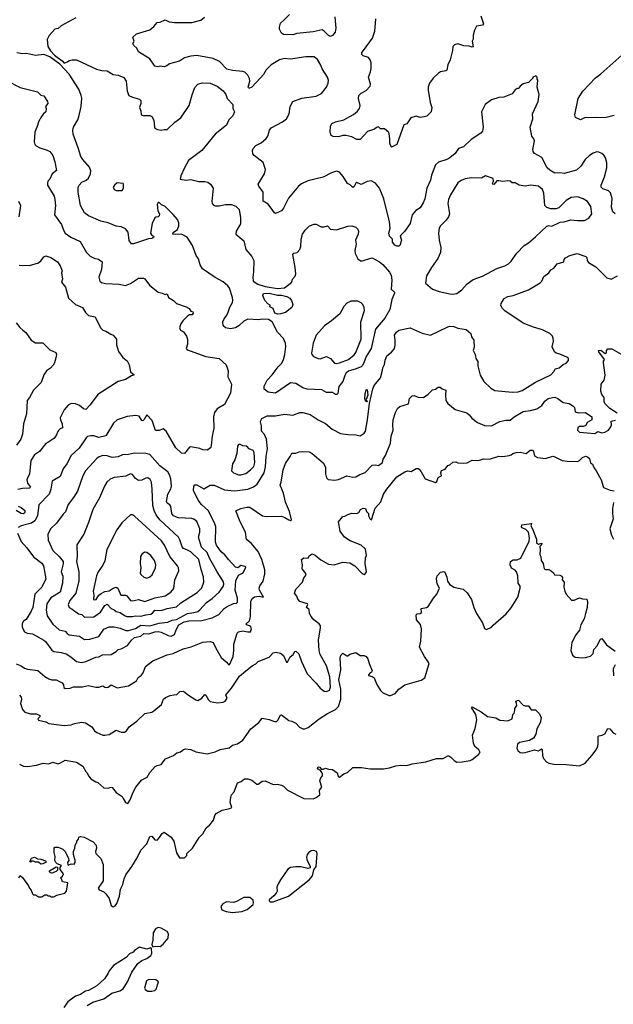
# Model space of a CAD drawing. Extents: x 1933546 to 2138868, y 524910 to 667279.
# Tile 140 of 256: x 2052219 to 2058038, y 553546 to 563197. Entities that reach past the tile are written whole.
import ezdxf

# ---------------------------------------------------------------- set-up
doc = ezdxf.new("R2010")
doc.units = 0

msp = doc.modelspace()

# ---------------------------------------------------------------- linework, layer by layer
at = {"layer": '0CON10XD'}
for points in [[(2055306.9, 563225), (2055318.1, 563115), (2055310.5, 563075), (2055285, 563042.5), (2055265, 563030.8), (2055245, 563042), (2055205, 563085.8), (2055184.1, 563095.9), (2055095, 563078.5), (2054935, 563061.9), (2054895, 563047.1), (2054805, 563051.2), (2054784, 563065), (2054766.7, 563105), (2054766.4, 563123.6), (2054776.4, 563163.6), (2054810, 563195), (2054865, 563247.5)], [(2052768.8, 563215), (2052625, 563138.1), (2052595, 563111.9), (2052565, 563104), (2052506.6, 563043.4), (2052488.3, 563001.7), (2052494.5, 562935), (2052521.2, 562891.2), (2052560.3, 562850.3), (2052633.9, 562793.9), (2052655, 562770), (2052687, 562783), (2052703.3, 562796.7), (2052735, 562804), (2052775, 562803.8), (2052973.5, 562713.5), (2053025, 562700), (2053075, 562695.6), (2053135, 562660), (2053185, 562654.3), (2053239.1, 562629.1), (2053264.2, 562595), (2053271.8, 562495), (2053287.5, 562455), (2053325, 562437.5), (2053395, 562418.8), (2053406.2, 562405), (2053405.8, 562375), (2053392.9, 562335), (2053405.7, 562305), (2053410, 562265), (2053427.7, 562257.7), (2053495, 562257.5), (2053515, 562248.8), (2053533, 562213), (2053538.8, 562145), (2053545, 562133.8), (2053569.5, 562119.5), (2053605, 562114), (2053635, 562122), (2053665, 562120), (2053738.9, 562191.1), (2053798, 562235), (2053880.8, 562355), (2053911.2, 562458.8), (2053935, 562532.5), (2053965, 562566.2), (2054008.3, 562578.3), (2054085, 562575.7), (2054155.4, 562545.4), (2054215, 562498.8), (2054239.2, 562465), (2054253.9, 562423.9), (2054308.8, 562365), (2054308.8, 562325), (2054323.8, 562295), (2054308.8, 562255), (2054270, 562215), (2054245.7, 562164.3), (2054136.4, 562073.6), (2054005, 561914), (2053873.6, 561816.4), (2053833.6, 561746.4), (2053797.5, 561665), (2053793.3, 561635), (2053808.8, 561628.8), (2053855, 561623.3), (2053895, 561630.5), (2053975, 561610), (2054032.3, 561612.3), (2054063, 561603), (2054090, 561585), (2054116, 561545), (2054102, 561415), (2054104.1, 561394.1), (2054115, 561382.5), (2054135, 561373.8), (2054175, 561372), (2054235, 561384), (2054295.9, 561385.9), (2054338.3, 561368.3), (2054370, 561335), (2054382, 561255), (2054383.3, 561195), (2054341.2, 561125), (2054336.7, 561095), (2054415, 561030), (2054436.9, 560945), (2054492.9, 560875), (2054515, 560836.2), (2054512.2, 560725), (2054504.3, 560674.3), (2054508, 560635), (2054554.2, 560604.2), (2054625, 560580), (2054745, 560560.4), (2054815, 560568.6), (2054885, 560623.3), (2054894, 560655), (2054917.8, 560682.2), (2054926.2, 560705), (2054919.1, 560769.1), (2054894.7, 560895.3), (2054905, 560908.6), (2054940, 560915), (2054964.2, 560945), (2054974.2, 560975), (2054977.1, 561045), (2054992.5, 561095), (2055018, 561135), (2055061.2, 561175), (2055105, 561194), (2055125, 561191.2), (2055175, 561166), (2055205, 561167.5), (2055235, 561177.5), (2055264.2, 561144.2), (2055325, 561138.6), (2055435, 561172), (2055475.9, 561175.9), (2055515, 561163.3), (2055533.3, 561145), (2055541.2, 561125), (2055537.5, 561095), (2055511.9, 561035), (2055516.5, 560995), (2055505.4, 560934.6), (2055508.5, 560905), (2055532.7, 560852.7), (2055565, 560831.5), (2055675, 560861.4), (2055745, 560822.9), (2055776.9, 560796.9), (2055845, 560721.2), (2055861.7, 560691.7), (2055867.2, 560642.8), (2055858.8, 560555), (2055891.2, 560525), (2055893.8, 560515), (2055867.5, 560455), (2055847.8, 560355), (2055797.3, 560272.7), (2055707.7, 560162.3), (2055665.1, 559974.9), (2055616.5, 559895), (2055593.6, 559835), (2055574.4, 559805), (2055565, 559794.6), (2055508.9, 559771.1), (2055448, 559755), (2055420.6, 559735), (2055405, 559708.8), (2055385, 559650), (2055348.3, 559601.7), (2055335.8, 559534.2), (2055326.2, 559523.8), (2055315, 559523.8), (2055284, 559544), (2055225, 559543.3), (2055179.3, 559569.3), (2055035.6, 559575.6), (2054995, 559588), (2054925, 559630), (2054875, 559638), (2054725, 559536.5), (2054655.6, 559545.6), (2054616.7, 559575), (2054614, 559605), (2054646, 559665), (2054694.5, 559715.5), (2054751.2, 559795), (2054788.6, 559831.4), (2054805.7, 559865), (2054819.4, 559915), (2054829.1, 559995), (2054824.4, 560025), (2054805, 560073.3), (2054745.6, 560135.6), (2054692.5, 560235), (2054659.3, 560259.3), (2054602, 560262), (2054555, 560253.5), (2054455, 560260), (2054415, 560242.5), (2054365.5, 560194.5), (2054335, 560175.6), (2054285, 560165.7), (2054235.8, 560175.8), (2054215, 560197.5), (2054211.4, 560235), (2054222.5, 560265), (2054249.3, 560300.7), (2054260.9, 560329.1), (2054279.7, 560380.3), (2054305.7, 560425), (2054308.1, 560445), (2054305, 560472.5), (2054274, 560565), (2054258.7, 560588.7), (2054215, 560626.2), (2054135, 560671.2), (2054010, 560755), (2053988.8, 560795), (2053972.7, 560852.7), (2053948.6, 560885), (2053912.9, 560985), (2053861.2, 561065), (2053805, 561096), (2053745, 561090.9), (2053721.2, 561095), (2053725, 561110), (2053765, 561140), (2053779.5, 561175), (2053777.9, 561205), (2053765, 561238), (2053725, 561288), (2053643.8, 561365), (2053610.5, 561380.5), (2053585.5, 561405.5), (2053575, 561403.8), (2053567.5, 561385), (2053573.6, 561323.6), (2053588, 561295), (2053587.5, 561275), (2053577.1, 561262.9), (2053555, 561261.4), (2053545, 561254), (2053518.6, 561198.6), (2053500.6, 561105), (2053509.5, 561089.5), (2053532, 561075), (2053535.4, 561064.6), (2053515, 561052.2), (2053482.5, 561047.5), (2053335, 561000), (2053315, 561000), (2053293, 561033), (2053281.2, 561115), (2053255, 561146.2), (2053215, 561168), (2053165, 561174.4), (2053085, 561204.2), (2053015, 561221.4), (2052895, 561275.7), (2052855.8, 561305), (2052815.6, 561375), (2052792.2, 561505), (2052791.4, 561555), (2052800.8, 561575), (2052827.5, 561605), (2052870, 561625), (2052892.9, 561645), (2052912, 561685), (2052916, 561715), (2052902.1, 561752.1), (2052837.1, 561825), (2052818.1, 561855), (2052792.1, 561942.1), (2052744.4, 562075), (2052740, 562115), (2052748.1, 562145), (2052788.6, 562215), (2052798.6, 562245), (2052823.1, 562345), (2052826.8, 562426.8), (2052823.1, 562455), (2052798.9, 562515), (2052702.6, 562662.6), (2052612.3, 562762.3), (2052515, 562833.6), (2052455, 562855.8), (2052375, 562847.5), (2052285, 562864), (2052245, 562862.9), (2052191.7, 562871.7)], [(2057514.1, 561695.9), (2057465, 561692.5), (2057415, 561720.8), (2057390, 561745), (2057336.7, 561845), (2057265.9, 561885.9), (2057252, 561905), (2057250, 561925), (2057265, 562010), (2057260, 562030), (2057237.5, 562055), (2057224, 562145), (2057247.1, 562225), (2057244, 562275), (2057302, 562395), (2057311.2, 562465), (2057291.2, 562535), (2057297.5, 562605), (2057290, 562615), (2057290, 562635), (2057277, 562647), (2057250, 562635), (2057250, 562625), (2057205, 562582.5), (2057155, 562567.5), (2057123.6, 562546.4), (2057105, 562520), (2057095, 562522.5), (2057075, 562510), (2057045, 562470.8), (2056965, 562436.2), (2056915, 562433.3), (2056845, 562410), (2056782.5, 562365), (2056747, 562293), (2056760.8, 562145), (2056754.2, 562105.8), (2056740, 562085), (2056645, 562022), (2056567.9, 561952.1), (2056520, 561935), (2056488.8, 561885), (2056435, 561842), (2056405, 561825.8), (2056325, 561800.8), (2056296, 561775), (2056256.8, 561673.2), (2056245.5, 561624.5), (2056208.6, 561545), (2056189.1, 561440.9), (2056175, 561402.5), (2056145.7, 561354.3), (2056103.2, 561326.8), (2056066.2, 561285), (2056045, 561200), (2055990.5, 561119.5), (2055953.8, 561085), (2055948.8, 561075), (2055960.8, 561035), (2055945, 560983.3), (2055935, 560976.2), (2055915, 560976.2), (2055895, 560986.2), (2055874, 561015), (2055873.8, 561045), (2055843.7, 561073.7), (2055838.5, 561105), (2055849.4, 561155), (2055844, 561216), (2055789.8, 561439.8), (2055746.9, 561545), (2055705.5, 561595.5), (2055665, 561618.8), (2055625, 561610), (2055565, 561580), (2055525, 561600), (2055513.8, 561595), (2055496.6, 561563.4), (2055483.6, 561553.6), (2055458.9, 561578.9), (2055430.9, 561590.9), (2055389.8, 561659.8), (2055355, 561701.2), (2055325, 561711.2), (2055275, 561695.8), (2055195, 561654.4), (2055042, 561618), (2054981.4, 561588.6), (2054952.5, 561565), (2054855, 561447.5), (2054805, 561348.8), (2054785, 561322), (2054725, 561297.5), (2054715, 561302.5), (2054700, 561325), (2054655, 561388.8), (2054605, 561417.5), (2054607.1, 561505), (2054563.8, 561565), (2054556.2, 561585), (2054619.2, 561685), (2054627.8, 561727.8), (2054605.6, 561795.6), (2054516.2, 561865), (2054503, 561883), (2054500, 561915), (2054506.7, 561935), (2054533.8, 561965), (2054585, 561990.8), (2054635, 562031.2), (2054650.8, 562055), (2054669.2, 562115), (2054685, 562136), (2054795, 562196), (2054834.3, 562225.7), (2054862, 562275), (2054870, 562345), (2054895.5, 562394.5), (2054985, 562429.2), (2055125, 562446.7), (2055176.4, 562473.6), (2055226.7, 562535), (2055242.5, 562575), (2055246.7, 562605), (2055237.5, 562635), (2055183.9, 562713.9), (2055170.7, 562750.7), (2055137.3, 562807.3), (2055105, 562831.2), (2055025, 562834), (2054875, 562809.4), (2054812.7, 562817.3), (2054765, 562804.2), (2054683.8, 562755), (2054636, 562705), (2054609.8, 562660.2), (2054577.6, 562622.4), (2054495, 562535.7), (2054465, 562522), (2054459.2, 562535), (2054473.3, 562595), (2054471.5, 562621.5), (2054455, 562653.8), (2054425, 562681.4), (2054405, 562689.4), (2054305, 562698.5), (2054250.6, 562710.6), (2054176.6, 562786.6), (2054115, 562816.2), (2053955, 562844.4), (2053895, 562840.6), (2053835, 562822.5), (2053785, 562790), (2053686.1, 562763.9), (2053662.5, 562745), (2053635, 562733.3), (2053595, 562741.2), (2053573.6, 562736.4), (2053545, 562740), (2053495, 562812.5), (2053385, 562882.5), (2053366.9, 562916.9), (2053336.7, 562945), (2053327.5, 562965), (2053340, 562985), (2053327.5, 563025), (2053365, 563057.1), (2053495, 563098), (2053535, 563128.8), (2053565, 563170), (2053597, 563173), (2053643.6, 563196.4), (2053685, 563176.2), (2053735, 563169.2), (2053905, 563170), (2053995, 563190.8), (2054030, 563220)], [(2056738.8, 563235), (2056766.7, 563155), (2056755, 563143.8), (2056697.7, 563132.3), (2056676, 563095), (2056664, 563045), (2056663.3, 563005), (2056654, 562985), (2056665, 562930), (2056655, 562926.7), (2056625, 562935.8), (2056570.8, 562940.8), (2056515, 562960), (2056479.5, 562950.5), (2056466.2, 562935), (2056462, 562895), (2056438, 562805), (2056415.9, 562754.1), (2056405, 562702.5), (2056395.8, 562694.2), (2056345, 562685.8), (2056325, 562672.9), (2056270.8, 562625), (2056236.6, 562573.4), (2056224.3, 562535), (2056222.9, 562505), (2056244, 562385), (2056260, 562335), (2056252.5, 562295), (2056208.3, 562251.7), (2056185, 562243.3), (2056145, 562238.8), (2056105, 562250), (2056054.1, 562235.9), (2056015, 562177.5), (2055984.3, 562165), (2055915, 561973.3), (2055865, 561947.5), (2055860.7, 561950.7), (2055847.1, 561985), (2055848.1, 562025), (2055841.2, 562081.2), (2055833.9, 562093.9), (2055796.1, 562126.1), (2055755, 562127.5), (2055735, 562146.7), (2055715, 562141.2), (2055695.4, 562124.6), (2055629.4, 562100.6), (2055555, 562022), (2055525, 562023.3), (2055475, 562048), (2055415, 562061.4), (2055385, 562060.6), (2055345, 562050), (2055290.7, 562050.7), (2055273, 562063), (2055263.3, 562095), (2055267, 562153), (2055280, 562180), (2055315, 562195.6), (2055395, 562216.9), (2055492, 562268), (2055531.1, 562298.9), (2055548.6, 562325), (2055556.9, 562355), (2055540.5, 562425), (2055544.4, 562455), (2055565, 562475.8), (2055615, 562502.5), (2055655.8, 562545), (2055658.8, 562565), (2055636.7, 562635), (2055658, 562685), (2055665, 562720), (2055663.8, 562775), (2055653.8, 562805), (2055636.7, 562825), (2055585, 562844), (2055571.2, 562855), (2055574.2, 562875), (2055590, 562895), (2055678, 563015), (2055701.4, 563085), (2055708.6, 563205)], [(2058045, 562258.8), (2057955, 562235.7), (2057875, 562239.4), (2057755, 562233.8), (2057715, 562216.2), (2057668.3, 562238.3), (2057658.8, 562265), (2057693.8, 562425), (2057737.5, 562495), (2057862.6, 562627.4), (2057915, 562665.7), (2058179.8, 562900.2)], [(2052095, 562596), (2052225, 562532), (2052395, 562488.8), (2052425, 562456.7), (2052455, 562450), (2052491.2, 562395), (2052493.6, 562376.4), (2052473.3, 562345), (2052478.8, 562325), (2052474.2, 562295), (2052447.9, 562272.1), (2052432.1, 562247.9), (2052403.1, 562196.9), (2052395, 562160), (2052368.6, 562095), (2052361.2, 562001.2), (2052368, 561975), (2052380, 561960), (2052415, 561940.8), (2052488.7, 561918.7), (2052515, 561904), (2052545.4, 561865.4), (2052564.4, 561805), (2052580.5, 561719.5), (2052538.8, 561685), (2052516, 561635), (2052496, 561615), (2052490, 561595), (2052492.5, 561575), (2052556.3, 561466.3), (2052564.1, 561435.9), (2052569.4, 561375), (2052560, 561285), (2052628.3, 561188.3), (2052648, 561135), (2052666.2, 561105), (2052718.8, 561065), (2052813.3, 561023.3), (2052875, 560914), (2052909.3, 560879.3), (2052949.1, 560859.1), (2052990.3, 560850.3), (2053028.8, 560825), (2053021.7, 560748.3), (2052994.1, 560674.1), (2053003.8, 560635), (2053021.7, 560621.7), (2053061.2, 560611.2), (2053195, 560606), (2053255, 560591.9), (2053305, 560610), (2053385, 560664.3), (2053433.2, 560663.2), (2053445.5, 560655.5), (2053492, 560595), (2053575, 560526.7), (2053617, 560517), (2053645, 560502.5), (2053665, 560510), (2053677.5, 560475), (2053726.7, 560445), (2053755, 560413.8), (2053851.2, 560381.2), (2053880, 560365), (2053895, 560340), (2053915, 560332.5), (2053919.3, 560320.7), (2053910, 560305), (2053885, 560303.8), (2053865.7, 560294.3), (2053818, 560245), (2053798, 560215), (2053786.7, 560176.7), (2053795, 560152.5), (2053825.9, 560135.9), (2053853.3, 560095), (2053863.3, 560065), (2053863.3, 560015), (2053850, 559975), (2053861.2, 559961.2), (2053889.7, 559949.7), (2054045, 559895.7), (2054175.8, 559875.8), (2054243, 559813), (2054262.5, 559755), (2054258.8, 559695), (2054295.8, 559625), (2054284, 559535), (2054225.8, 559425), (2054155, 559383.8), (2054127.5, 559345), (2054117.3, 559302.7), (2054122.3, 559192.3), (2054104.3, 559115.7), (2054097.3, 559022.7), (2054091.2, 559005), (2054074.1, 558985.9), (2054055, 558978), (2054015, 558979.2), (2053985, 558992.9), (2053895, 559011.2), (2053885, 559006.7), (2053835, 558943.3), (2053805, 558949.2), (2053749.5, 558999.5), (2053654.4, 559164.4), (2053625, 559186), (2053585, 559168.6), (2053551.2, 559171.2), (2053518.3, 559268.3), (2053465, 559322.5), (2053440.5, 559279.5), (2053425, 559266.2), (2053415, 559266.7), (2053390.5, 559310.5), (2053355, 559318.1), (2053271.3, 559308.7), (2053175, 559276), (2053139.4, 559240.6), (2053063.1, 559116.9), (2052995, 559101.8), (2052945, 559117.7), (2052915, 559119.1), (2052885, 559111.9), (2052870.5, 559099.5), (2052801.5, 558998.5), (2052723.7, 558926.3), (2052681.5, 558845), (2052646.2, 558793.8), (2052615, 558720), (2052537.1, 558675), (2052524.6, 558595.4), (2052506.5, 558545), (2052407.3, 558442.7), (2052392.7, 558335), (2052367.1, 558285), (2052335, 558262), (2052232, 558235), (2052205, 558219.2)], [(2058055, 561294.4), (2058032.2, 561315), (2058019.7, 561359.7), (2058025.6, 561445), (2058010.3, 561500.3), (2057990.9, 561520.9), (2057935, 561538.1), (2057917.1, 561555), (2057918.6, 561575), (2057950.8, 561655), (2057974.1, 561744.1), (2057974, 561795), (2057961.7, 561841.7), (2057945, 561867.5), (2057925, 561886.7), (2057895, 561898.8), (2057875, 561900), (2057840.5, 561889.5), (2057803.3, 561865), (2057762, 561825), (2057718.3, 561761.7), (2057677.8, 561722.2), (2057555, 561688.6), (2057514.1, 561695.9)], [(2056465.7, 560505.7), (2056505, 560514.4), (2056552.1, 560547.9), (2056605, 560608), (2056665, 560650.8), (2056755, 560681.4), (2056895, 560758), (2056974.4, 560785.6), (2057011.2, 560805), (2057035, 560828.8), (2057090.5, 560909.5), (2057165, 560984.3), (2057205, 561008.6), (2057275, 561068), (2057385, 561172.9), (2057405, 561178.6), (2057435, 561172), (2057517.7, 561212.3), (2057555, 561216), (2057620, 561235), (2057685, 561227.5), (2057755, 561230), (2057797.9, 561252.1), (2057827.1, 561295), (2057815.6, 561365), (2057784.4, 561414.4), (2057740.6, 561440.6), (2057685, 561460.8), (2057625, 561452.5), (2057575, 561424), (2057505, 561351.4), (2057477.5, 561342.5), (2057425, 561342.5), (2057385, 561354.7), (2057365.9, 561375), (2057357.9, 561497.9), (2057342, 561532), (2057303.8, 561565), (2057225.3, 561575.3), (2057175, 561565.8), (2057115, 561574.2), (2057075, 561596.5), (2057045, 561598.6), (2057025, 561614.2), (2057005, 561618), (2056955, 561610.8), (2056915, 561618.8), (2056895, 561616.2), (2056865, 561580.8), (2056856.7, 561585), (2056854.3, 561595), (2056862, 561615), (2056858.8, 561638.8), (2056785, 561666.2), (2056745.6, 561644.4), (2056645, 561648.1), (2056585, 561636.7), (2056545, 561620), (2056515, 561599.2), (2056440.9, 561479.1), (2056421.5, 561435), (2056415.6, 561395), (2056425.5, 561335.5), (2056431.1, 561295), (2056420.6, 561265), (2056397.8, 561232.2), (2056345, 561177.5), (2056332.2, 561155), (2056323.1, 561103.1), (2056330, 561035), (2056348.1, 560965), (2056342.2, 560915), (2056316.4, 560855), (2056255, 560767.5), (2056206.7, 560685), (2056198, 560615), (2056265.6, 560555.6), (2056332, 560532), (2056435, 560508.1), (2056465.7, 560505.7)], [(2053225, 561522.5), (2053237.5, 561545), (2053237.5, 561585), (2053231.7, 561591.7), (2053175, 561596.7), (2053148.8, 561575), (2053136.7, 561555), (2053143.6, 561533.6), (2053165, 561522.5), (2053225, 561522.5)], [(2052207.7, 561417.7), (2052228, 561375), (2052210, 561265)], [(2052198.9, 558165), (2052233.1, 558083.1), (2052290.2, 558020.2), (2052355, 557930.8), (2052435, 557868.6), (2052451.4, 557845), (2052474.1, 557715.9), (2052436.7, 557635), (2052367.5, 557565), (2052346.8, 557435), (2052332.4, 557397.6), (2052281.7, 557318.3), (2052255, 557300), (2052241.7, 557278.3), (2052242.9, 557245), (2052255, 557213.3), (2052267, 557197), (2052292.5, 557185), (2052345, 557176.9), (2052455, 557115.6), (2052471.7, 557101.7), (2052535, 557017.5), (2052553.6, 557003.6), (2052624.4, 556994.4), (2052675, 556980.6), (2052721.3, 556951.3), (2052775, 556905.7), (2052825, 556896.5), (2052866, 556906), (2052965, 556948.9), (2052995, 556951.4), (2053029.8, 556970.2), (2053115, 556974.5), (2053165.6, 557004.4), (2053185, 557023.3), (2053215, 557029.4), (2053275.7, 557064.3), (2053314.5, 557115), (2053345, 557140.8), (2053406.6, 557153.4), (2053435, 557181.5), (2053485, 557176.1), (2053545, 557197.8), (2053575, 557200.6), (2053605, 557193.2), (2053675, 557160.9), (2053705, 557154.6), (2053735, 557170.6), (2053752.2, 557217.8), (2053778.2, 557265), (2053831.9, 557295), (2053876, 557306), (2054005, 557308.8), (2054104.7, 557335.3), (2054172.3, 557367.7), (2054224.3, 557425), (2054252, 557445), (2054315, 557472.9), (2054343.9, 557476.1), (2054354, 557486), (2054354.5, 557525.5), (2054332.2, 557605), (2054339.1, 557695), (2054365, 557753.3), (2054410, 557775), (2054435, 557830), (2054427, 557837), (2054385, 557846), (2054356.7, 557823.3), (2054335, 557831.2), (2054265, 557905.8), (2054231.2, 557951.2), (2054195, 557979.2), (2054147.8, 558045), (2054136.7, 558075), (2054140.5, 558225), (2054128.9, 558265), (2054106.9, 558306.9), (2054071.1, 558381.1), (2054000.6, 558445), (2053967.4, 558487.4), (2053921.8, 558581.8), (2053925.8, 558625), (2053935, 558638), (2053955, 558637.1), (2054025, 558598.8), (2054085, 558633.3), (2054125, 558634.5), (2054225, 558590), (2054325, 558578.5), (2054455, 558594.6), (2054510.6, 558619.4), (2054545.9, 558644.1), (2054615.6, 558754.4), (2054628.9, 558815), (2054634.7, 558915), (2054647.6, 558995), (2054636.7, 559086.7), (2054619.4, 559129.4), (2054590.6, 559165), (2054589.2, 559215), (2054578, 559255), (2054582.3, 559267.7), (2054591.7, 559288.3), (2054645, 559312.5), (2054725, 559313.3), (2054815, 559329.4), (2054895, 559320.8), (2054965, 559345.7), (2054995, 559347.1), (2055065, 559326), (2055145, 559274.2), (2055215, 559238), (2055283.1, 559183.1), (2055362, 559142), (2055435, 559130), (2055515, 559128.8), (2055555, 559117.5), (2055595, 559144.6), (2055607.9, 559165), (2055629.6, 559275), (2055648.6, 559435), (2055680.5, 559579.5), (2055695, 559610.8), (2055756.2, 559685), (2055775, 559760), (2055777.5, 559785), (2055795, 559817.5), (2055800.6, 559859.4), (2055818, 559902), (2055865, 559939.4), (2055892.5, 559975), (2055899.6, 560005), (2055900.5, 560055), (2055894.4, 560105), (2055911.1, 560135), (2055935, 560153.6), (2056045, 560177.5), (2056165, 560124.2), (2056245, 560104), (2056415, 560187.5), (2056435, 560192), (2056475, 560188.8), (2056513.9, 560173.9), (2056595, 560158.8), (2056641.2, 560121.2), (2056648.3, 560088.3), (2056670, 560055), (2056673.8, 559986.2), (2056663.8, 559955), (2056683.9, 559913.9), (2056690.8, 559875), (2056708.8, 559845), (2056710, 559805), (2056733.6, 559713.6), (2056769.7, 559649.7), (2056836.7, 559585), (2056875, 559563.1), (2057045, 559547.1), (2057105, 559548.1), (2057145, 559562.2), (2057275, 559645.4), (2057423.8, 559715), (2057459.1, 559750.9), (2057466, 559774), (2057505.7, 559784.3), (2057545, 559817.5), (2057575, 559828.8), (2057598, 559855), (2057596.7, 559875), (2057580.5, 559890.5), (2057515, 559918.1), (2057477.2, 559927.2), (2057461.5, 559941.5), (2057439.4, 559989.4), (2057450, 560045), (2057449.2, 560075), (2057440, 560095), (2057415, 560120.8), (2057345, 560157.1), (2057255, 560181.4), (2057155, 560220.8), (2056975, 560344.4), (2056950, 560365), (2056936.7, 560395), (2056937.5, 560415), (2056968.8, 560465), (2057005, 560484.4), (2057055, 560494.2), (2057205, 560550), (2057321.2, 560618.8), (2057336.1, 560633.9), (2057355, 560680), (2057405, 560716.7), (2057426.1, 560743.9), (2057455, 560762.5), (2057487.5, 560805), (2057552.5, 560825), (2057556.7, 560845), (2057568.3, 560861.7), (2057610, 560885), (2057683.6, 560903.6), (2057767.5, 560875), (2057776.7, 560865), (2057780, 560835), (2057795, 560816.7), (2057867.5, 560775), (2057975, 560667.5), (2058015, 560652.5), (2058077.5, 560685)], [(2052215, 560790.8), (2052315, 560787.5), (2052405, 560814.2), (2052428.1, 560835), (2052455, 560872.5), (2052475, 560882.5), (2052525, 560865.8), (2052588.8, 560825), (2052616, 560785), (2052636.7, 560735), (2052630, 560715), (2052638, 560655), (2052630, 560625), (2052667.5, 560575), (2052695.9, 560465.9), (2052765, 560406), (2052836.2, 560376.2), (2052865, 560326.7), (2052895, 560296.2), (2052957.5, 560285), (2053012.5, 560175), (2053033.9, 560153.9), (2053065, 560143.8), (2053112.5, 560115), (2053136.2, 560105), (2053168.8, 560065), (2053169.3, 560009.3), (2053186.7, 559945), (2053231.2, 559885), (2053271.7, 559851.7), (2053291.2, 559815), (2053303.8, 559743.8), (2053340, 559715), (2053315, 559707.5), (2053255, 559669.1), (2053185, 559651.4), (2052985, 559524), (2052909.3, 559420.7), (2052867.5, 559375), (2052845, 559382), (2052805, 559416), (2052765, 559431.9), (2052725, 559434.4), (2052693.1, 559416.9), (2052656.4, 559373.6), (2052615.6, 559295), (2052617.5, 559275), (2052635.6, 559235), (2052637.5, 559195), (2052615, 559185.7), (2052595, 559167.5), (2052574, 559115), (2052555, 559090.8), (2052495, 559052.9), (2052475, 559042.9), (2052414.3, 558965), (2052365, 558930), (2052326.7, 558875), (2052316.6, 558743.4), (2052294.4, 558705.6), (2052290, 558685), (2052294.3, 558655), (2052325.8, 558614.2), (2052315, 558604.5), (2052245, 558601.3), (2052199.8, 558590.2)], [(2054745, 560310), (2054720.7, 560320.7), (2054705, 560366.2), (2054671.7, 560381.7), (2054675, 560400), (2054650.7, 560410.7), (2054622, 560445), (2054602.5, 560495), (2054607.5, 560512.5), (2054665, 560514.7), (2054745, 560497.2), (2054785.8, 560495.8), (2054837.5, 560485), (2054867.7, 560467.7), (2054883.3, 560445), (2054896.4, 560406.4), (2054885.7, 560374.3), (2054825, 560326), (2054775, 560314), (2054745, 560310)], [(2055325, 559826.9), (2055355, 559834.7), (2055442.2, 559865), (2055498.3, 559911.7), (2055513.6, 559935), (2055565.2, 560064.8), (2055563.1, 560235), (2055598.8, 560345), (2055596.1, 560376.1), (2055583.6, 560403.6), (2055565, 560422.5), (2055535, 560436.7), (2055465, 560436.7), (2055425, 560417.5), (2055396, 560384), (2055356.2, 560315), (2055275.6, 560244.4), (2055206.2, 560195), (2055125, 560106.2), (2055095, 560027.5), (2055077.7, 559927.7), (2055081.2, 559915), (2055100, 559895), (2055145, 559876), (2055165, 559874.2), (2055225, 559895.6), (2055265, 559874.3), (2055305, 559830), (2055325, 559826.9)], [(2052184.2, 560224.2), (2052220.3, 560180.3), (2052250, 560155), (2052279.1, 560129.1), (2052330, 560055), (2052375, 560030), (2052445, 560028.8), (2052515, 559960), (2052572.5, 559935), (2052578.8, 559915), (2052576.2, 559895), (2052561.2, 559835), (2052548.3, 559811.7), (2052519.5, 559780.5), (2052482.5, 559755), (2052456.7, 559715), (2052430.7, 559639.3), (2052355.9, 559564.1), (2052315, 559492.5), (2052291.2, 559465), (2052287.3, 559332.7), (2052255.9, 559234.1), (2052246.5, 559135), (2052228.9, 559085), (2052189.4, 559025)], [(2058075, 559340), (2058005, 559385.8), (2057954.2, 559435), (2057946.7, 559455), (2057946.7, 559495), (2057924.1, 559524.1), (2057914.1, 559554.1), (2057919.2, 559625), (2057947.5, 559665), (2057957, 559713), (2057940, 559835), (2057941.2, 559848.8), (2057952.5, 559865), (2057895, 559942.5), (2057893.3, 559955), (2057915, 559956), (2057956.7, 559923.3), (2057970, 559935), (2057970, 559955), (2057985, 559970), (2058021.7, 559971.7), (2058115, 559917.5)], [(2052185, 556884.4), (2052235, 556864.3), (2052265, 556841.4), (2052295, 556830), (2052396.6, 556816.6), (2052465, 556757.5), (2052504.5, 556734.5), (2052535, 556725.8), (2052575, 556725.7), (2052635, 556698), (2052647, 556677), (2052651.7, 556651.7), (2052665, 556640), (2052715, 556644.4), (2052745, 556657.1), (2052835, 556658.6), (2052895, 556670), (2052965, 556654.2), (2052995, 556655.7), (2053035, 556667.5), (2053054, 556654), (2053071.7, 556651.7), (2053085, 556654), (2053115, 556676.9), (2053175, 556647.5), (2053285, 556666), (2053365.6, 556715), (2053379.7, 556750.3), (2053410.3, 556769.7), (2053430.8, 556795), (2053452.6, 556857.4), (2053525, 556911.8), (2053665, 556971.2), (2053725, 556984.5), (2053821.6, 557028.4), (2053900.5, 557049.5), (2054015, 557096.4), (2054085, 557102), (2054115, 557093.3), (2054140.9, 557035), (2054195, 556945.6), (2054243.3, 556903.3), (2054265, 556876), (2054275, 556874), (2054312.4, 556955), (2054318.7, 557015), (2054316.9, 557075), (2054351.4, 557185), (2054365, 557195.6), (2054405, 557207.5), (2054455, 557196), (2054482.5, 557197.5), (2054490, 557225), (2054481.2, 557251.2), (2054441.2, 557265), (2054438, 557275), (2054470, 557305), (2054482.8, 557347.2), (2054483.3, 557495), (2054498, 557525), (2054521.7, 557538.3), (2054565, 557547.5), (2054610, 557535), (2054568.6, 557605), (2054565.7, 557625), (2054572.4, 557647.6), (2054605.3, 557694.7), (2054622.9, 557765), (2054623, 557803), (2054591.5, 557905), (2054555, 557982.9), (2054487.2, 558067.2), (2054441.4, 558101.4), (2054432.5, 558175), (2054380.8, 558275), (2054336.2, 558383.8), (2054385, 558405.5), (2054445, 558418.9), (2054475, 558418.9), (2054598.8, 558335), (2054635, 558325.6), (2054785, 558330), (2054818.3, 558318.3), (2054856.1, 558293.9), (2054875, 558287.5), (2054882.5, 558295), (2054863.8, 558375), (2054823.9, 558466.1), (2054804.3, 558555), (2054770.6, 558635), (2054782.9, 558665), (2054800, 558785), (2054824.5, 558845.5), (2054870, 558915), (2054885, 558948.8), (2054925, 558949.4), (2054958.3, 558961.7), (2054994.2, 558964.2), (2055055, 558961.4), (2055086.2, 558945), (2055194.1, 558854.1), (2055215, 558810), (2055216.2, 558745), (2055226.2, 558705), (2055241.1, 558691.1), (2055305, 558683.1), (2055345, 558691.4), (2055425, 558724.4), (2055485, 558711.9), (2055513.2, 558716.8), (2055552.1, 558737.9), (2055605, 558759.4), (2055675, 558830), (2055705, 558833.5), (2055735, 558827.8), (2055774.3, 558855), (2055781.8, 558888.2), (2055804.4, 558925), (2055852.9, 559045), (2055860.5, 559115), (2055879.2, 559175), (2055875.6, 559225), (2055881.1, 559275), (2055902.4, 559347.6), (2055923.8, 559385), (2055946, 559405), (2056029.2, 559430.8), (2056040, 559485), (2056065, 559510), (2056085, 559513.8), (2056125, 559497.5), (2056175.8, 559494.2), (2056223, 559527), (2056265, 559568), (2056294, 559576), (2056320, 559595), (2056340, 559595), (2056359.3, 559579.3), (2056396.7, 559565), (2056392, 559515), (2056396.2, 559465), (2056416.2, 559435), (2056486.2, 559376.2), (2056603.4, 559343.4), (2056625.8, 559325), (2056650.2, 559290.2), (2056705, 559247.3), (2056775, 559220.4), (2056845, 559217.1), (2056925, 559258.9), (2056985, 559272), (2057025, 559272), (2057065.5, 559304.5), (2057152.4, 559357.6), (2057225, 559365.5), (2057288, 559382), (2057338, 559415), (2057365, 559456.7), (2057397.5, 559482.5), (2057440, 559495), (2057465, 559495.8), (2057493.3, 559485), (2057545.7, 559445.7), (2057605, 559435.7), (2057642.3, 559412.3), (2057656.7, 559395), (2057665, 559352.5), (2057695, 559342.5), (2057765, 559348), (2057826.7, 559305), (2057827.5, 559275), (2057782.3, 559247.7), (2057769.3, 559220.7), (2057745, 559210), (2057705, 559210), (2057690, 559195), (2057687.5, 559175), (2057705, 559152.5), (2057855, 559141.2), (2057885, 559159.2), (2057925, 559148.6), (2057953.3, 559155), (2057991.2, 559175), (2058013.3, 559205), (2058020, 559225), (2058017.5, 559262.5), (2058058, 559272)], [(2055625, 559450), (2055613.3, 559455), (2055603.3, 559485), (2055603.9, 559526.1), (2055615, 559570), (2055625, 559572.5), (2055631.2, 559515), (2055616.7, 559475), (2055625, 559450)], [(2054385, 558734.6), (2054435, 558747.1), (2054482.9, 558785), (2054512.8, 558817.2), (2054522.5, 558855), (2054516.9, 558955), (2054506, 558975), (2054469.4, 558989.4), (2054445, 559016.9), (2054405, 559021.2), (2054375, 559036.2), (2054365, 559033.3), (2054353.1, 559015), (2054348.1, 558945), (2054327.9, 558882.1), (2054305.5, 558845), (2054295.9, 558775.9), (2054315, 558754.4), (2054364.7, 558734.7), (2054385, 558734.6)], [(2052216.8, 556576.8), (2052233.8, 556555), (2052236, 556535), (2052225.8, 556495), (2052248, 556435), (2052270.6, 556410.6), (2052325, 556393.8), (2052383.9, 556393.9), (2052416, 556375), (2052416.7, 556363.3), (2052396.7, 556345), (2052405, 556330), (2052473.9, 556313.9), (2052505, 556296.7), (2052655, 556280), (2052725, 556284.4), (2052755, 556297.1), (2052825, 556310), (2052864.2, 556304.2), (2052925.5, 556265.5), (2052952, 556225), (2052975, 556208.8), (2053035, 556184), (2053055, 556182.5), (2053095, 556190.8), (2053165, 556232), (2053215, 556214), (2053245, 556213.3), (2053265, 556226.7), (2053293, 556267), (2053368.6, 556321.4), (2053444.4, 556395.6), (2053515, 556409.2), (2053535, 556421.2), (2053608, 556485), (2053629.2, 556535), (2053646.6, 556553.4), (2053695, 556573.3), (2053729.7, 556579.7), (2053758.3, 556581.7), (2053788.3, 556611.7), (2053825, 556614), (2053873.3, 556575), (2053945, 556530), (2053965, 556523.8), (2054005, 556546.2), (2054035, 556583.3), (2054045, 556576.7), (2054069.5, 556529.5), (2054085, 556514), (2054158.8, 556501.2), (2054214.1, 556505.9), (2054232.7, 556517.3), (2054253.8, 556545), (2054241.2, 556575), (2054246, 556585), (2054295.6, 556644.4), (2054375, 556760.8), (2054435, 556815.8), (2054496.7, 556865), (2054535, 556884), (2054555, 556905.8), (2054665, 556948.8), (2054705, 556991.2), (2054732.3, 556997.7), (2054776.6, 556986.6), (2054803.2, 556963.2), (2054835, 556900), (2054845, 556900), (2054869.4, 556950.6), (2054899.4, 556975), (2054915, 557003.3), (2054925, 557006.7), (2054955, 556981.2), (2054980.8, 556905), (2055035.5, 556785), (2055124.4, 556695), (2055165, 556642.9), (2055205, 556615.6), (2055225, 556612.7), (2055255, 556625.6), (2055266.4, 556655), (2055257.6, 556755), (2055224.7, 556865), (2055164.8, 556974.8), (2055152.8, 557015), (2055146.4, 557115), (2055168.2, 557235), (2055166.1, 557255), (2055154, 557274), (2055102.9, 557315), (2055075, 557345.8), (2055061.1, 557375), (2055055.8, 557415), (2055030, 557435), (2055043.8, 557465), (2055040.5, 557470.5), (2054965.4, 557495.4), (2054945.5, 557515.5), (2054934.2, 557545), (2054912, 557575), (2054924.4, 557615.6), (2054990, 557685), (2055003.3, 557725), (2055021.2, 557745), (2055028, 557765), (2054988, 557815), (2054990, 557855), (2054982.5, 557905), (2055005, 557922.5), (2055045, 557920), (2055057, 557943), (2055085, 557960), (2055115, 557949.2), (2055171.1, 557901.1), (2055245, 557860.8), (2055303, 557853), (2055385, 557879.4), (2055455, 557873.1), (2055503.7, 557843.7), (2055575, 557770), (2055595, 557760), (2055606.4, 557763.6), (2055618.8, 557785), (2055605.8, 557865), (2055609.3, 557920.7), (2055617.5, 557945), (2055607, 558007), (2055567.5, 558045), (2055457.5, 558087.5), (2055401.4, 558125), (2055358.8, 558185), (2055343.3, 558275), (2055385, 558327.5), (2055405, 558330), (2055435, 558346.7), (2055475, 558358.8), (2055525, 558356.7), (2055543, 558367), (2055560, 558395), (2055585, 558407.5), (2055610, 558405), (2055620, 558375), (2055636.7, 558356.7), (2055636.7, 558335), (2055655, 558300), (2055667.5, 558295), (2055702.6, 558407.4), (2055758.3, 558471.7), (2055784.4, 558545), (2055817.8, 558595), (2055917.1, 558715), (2055995, 558765.8), (2056025, 558773.3), (2056055, 558767.5), (2056105, 558797.5), (2056125, 558797.5), (2056135, 558792.5), (2056153.8, 558765), (2056192.5, 558695), (2056295, 558660), (2056308.3, 558671.7), (2056320.5, 558709.5), (2056352.5, 558725), (2056346.2, 558755), (2056355, 558776.7), (2056388.3, 558791.7), (2056415, 558827.5), (2056436.1, 558833.9), (2056465, 558860), (2056495, 558863.3), (2056513.9, 558853.9), (2056565, 558850), (2056605, 558853.3), (2056655, 558880), (2056715, 558876.2), (2056765, 558893.3), (2056825, 558890), (2056915, 558918.6), (2056955, 558914), (2057016.1, 558923.9), (2057035, 558930), (2057054.1, 558945.9), (2057086.4, 558953.6), (2057125, 558956.2), (2057185, 558944), (2057222.3, 558977.7), (2057245, 558976.2), (2057256.7, 558965), (2057265, 558923.3), (2057294.2, 558904.2), (2057373.9, 558896.1), (2057445, 558917.1), (2057465, 558912.9), (2057535, 558877.5), (2057585, 558868.1), (2057685, 558866.7), (2057705, 558876.9), (2057735, 558905.8), (2057765, 558917.5), (2057785, 558911.2), (2057803.8, 558895), (2057814.1, 558854.1), (2057835, 558840), (2057846.4, 558806.4), (2057870, 558775), (2057918.8, 558685), (2057941.7, 558611.7), (2058006.1, 558586.1), (2058045, 558578.8)], [(2052855, 557122.7), (2052905, 557124.6), (2052995, 557150.8), (2053045, 557222.5), (2053095, 557244.4), (2053145, 557245.4), (2053205, 557233.2), (2053260.9, 557210.9), (2053285, 557210.9), (2053355, 557230.5), (2053405, 557262.6), (2053495, 557254.6), (2053585, 557280.4), (2053669.8, 557290.2), (2053715, 557310.6), (2053755, 557318), (2053862.5, 557377.5), (2053925, 557384.7), (2053965, 557396.7), (2053985, 557411.8), (2054048.5, 557485), (2054105, 557522.3), (2054174.4, 557585), (2054215, 557642), (2054220.4, 557665), (2054216.3, 557686.3), (2054156.1, 557786.1), (2054078.6, 557918.6), (2054055.3, 557975), (2053999.5, 558025), (2053972.7, 558125), (2053984, 558175), (2053984.1, 558205), (2053955, 558276.9), (2053925, 558302.2), (2053905, 558308.9), (2053775.7, 558314.3), (2053755, 558320), (2053726.9, 558335), (2053709.1, 558355), (2053701.9, 558425), (2053691.1, 558441.1), (2053665, 558458.6), (2053657.1, 558475), (2053670.8, 558545), (2053701.7, 558598.3), (2053708.5, 558625), (2053700.4, 558695), (2053688.2, 558735), (2053670.9, 558765), (2053593.6, 558825), (2053494.5, 558934.5), (2053455, 558943.5), (2053345, 558947.8), (2053285, 558936.4), (2053228.3, 558931.7), (2053185, 558912.5), (2053125, 558905.6), (2053075, 558922.2), (2053035, 558925.6), (2052997.8, 558912.2), (2052975, 558894.3), (2052864.4, 558775), (2052839.4, 558725), (2052785.6, 558575), (2052748, 558512), (2052694.5, 558445.5), (2052668.3, 558371.7), (2052645, 558351.2), (2052579.3, 558260.7), (2052525, 558208), (2052495.8, 558155), (2052499.4, 558095), (2052544.7, 557994.7), (2052604.5, 557935), (2052644.2, 557885), (2052645.3, 557864.7), (2052625.5, 557785), (2052642, 557742), (2052638.7, 557675), (2052614.4, 557585), (2052525, 557530.5), (2052485, 557470.8), (2052478, 557408), (2052488.1, 557355), (2052545, 557271.4), (2052605, 557215.7), (2052664.5, 557204.5), (2052685, 557179.4), (2052705, 557166.5), (2052805.4, 557155.4), (2052855, 557122.7)], [(2052855, 557339.5), (2052945, 557342.5), (2053010, 557390), (2053055, 557455.5), (2053075, 557468.5), (2053114.7, 557424.7), (2053145, 557413.6), (2053165, 557396.4), (2053205, 557386.2), (2053245, 557356.7), (2053268.1, 557348.1), (2053325, 557347.1), (2053355, 557354.7), (2053405, 557350), (2053455, 557364.1), (2053505, 557369.7), (2053520.8, 557379.2), (2053545, 557407.8), (2053605, 557405.7), (2053665, 557424.7), (2053755, 557441.5), (2053799.2, 557480.8), (2053958, 557582), (2054005, 557626.7), (2054022.5, 557685), (2054019.1, 557735), (2053996.3, 557806.3), (2053974.7, 557905), (2053895, 557980.4), (2053864.3, 557995.7), (2053825.8, 558015), (2053811.1, 558031.1), (2053789.8, 558099.8), (2053774.7, 558124.7), (2053593.7, 558293.7), (2053555.4, 558345), (2053536.9, 558385), (2053524.6, 558435), (2053518.5, 558595), (2053510, 558665), (2053499.3, 558689.3), (2053475, 558706), (2053455, 558704), (2053415, 558683.8), (2053385, 558681.2), (2053355, 558698.8), (2053325, 558740), (2053305, 558744), (2053257.9, 558722.1), (2053145, 558708.1), (2053105, 558694), (2053072.5, 558665), (2053050, 558625), (2053000.3, 558509.7), (2052935.7, 558395), (2052892.4, 558267.6), (2052847.1, 558155), (2052779.5, 558050.5), (2052783.5, 557935), (2052777.3, 557885), (2052800, 557785), (2052798.8, 557695), (2052768.4, 557575), (2052710, 557505), (2052694.4, 557465), (2052705, 557434.2), (2052735, 557420), (2052795, 557374.6), (2052827.5, 557365), (2052855, 557339.5)], [(2052205, 558427.5), (2052235, 558415.8), (2052270, 558385), (2052270, 558365), (2052255, 558353.3), (2052235, 558356), (2052183.8, 558385)], [(2058038, 558465), (2058030.8, 558405), (2058028, 558355), (2058036, 558305), (2058003.8, 558205), (2058018.8, 558145), (2058040, 558105)], [(2053445, 557493.3), (2053545, 557528.5), (2053645, 557550.4), (2053700, 557585), (2053728.3, 557621.7), (2053740, 557705), (2053777.5, 557795), (2053775.9, 557824.1), (2053766.9, 557845), (2053689.1, 557935), (2053640, 558045), (2053608.3, 558088.3), (2053345, 558328.8), (2053325, 558343.3), (2053305, 558343.3), (2053221.2, 558265), (2053172.6, 558197.4), (2053074.3, 558005), (2053055, 557892.5), (2053035, 557850), (2052986.8, 557783.2), (2052972.2, 557745), (2052939.4, 557595), (2052946, 557555), (2052942.5, 557512.5), (2052955, 557508.8), (2052970, 557515), (2052994.2, 557555), (2053017.8, 557572.2), (2053055, 557591.3), (2053095, 557599.5), (2053135, 557624.7), (2053165, 557635.3), (2053181.2, 557625), (2053211.2, 557555), (2053255, 557554.5), (2053268.5, 557548.5), (2053305, 557502.9), (2053325, 557499.4), (2053385, 557513.5), (2053445, 557493.3)], [(2052217.9, 555897.9), (2052255, 555880.8), (2052295, 555878), (2052385, 555890.8), (2052449.5, 555910.5), (2052505, 555901.2), (2052545, 555918.6), (2052595, 555904), (2052618.9, 555911.1), (2052665, 555938), (2052775, 555919.5), (2052839.2, 555879.2), (2052866.4, 555826.4), (2052880, 555815), (2052893.3, 555785), (2052915, 555756.7), (2052965, 555726.7), (2052985, 555721.2), (2053045, 555668.8), (2053085, 555663.8), (2053115, 555673.3), (2053125, 555670), (2053165, 555622.5), (2053225, 555582.5), (2053233.8, 555563.8), (2053255, 555522.5), (2053280, 555515), (2053301.7, 555548.3), (2053330, 555625), (2053356.2, 555675), (2053396.1, 555723.9), (2053417.5, 555745), (2053469.5, 555770.5), (2053495, 555817.5), (2053547.5, 555875), (2053565, 555886.7), (2053605, 555896.7), (2053649.3, 555950.7), (2053726.1, 555983.9), (2053759.3, 556010.7), (2053795, 556020), (2053825, 556043.3), (2053845, 556050), (2053895, 556042.5), (2053945, 556022), (2054055, 556002), (2054135, 556022), (2054185, 556044), (2054271.7, 556058.3), (2054305, 556086), (2054355, 556098), (2054405, 556134), (2054485, 556246.7), (2054561.7, 556308.3), (2054595, 556351.2), (2054665, 556338.5), (2054715, 556318.1), (2054735, 556319.2), (2054748.7, 556331.3), (2054775, 556380), (2054785, 556383.8), (2054857.3, 556327.3), (2054885, 556321.2), (2054925, 556300), (2054962.4, 556262.4), (2054995, 556247.1), (2055015, 556247.1), (2055045, 556258.6), (2055155, 556344.4), (2055235.4, 556394.6), (2055315.4, 556434.6), (2055345, 556466), (2055366, 556535), (2055365.3, 556635), (2055348.5, 556725), (2055366.3, 556823.7), (2055360.8, 556945), (2055369.3, 556970.7), (2055385, 556987.5), (2055425, 556960), (2055435, 556960), (2055455, 556977.5), (2055515, 556992.5), (2055555, 556965.8), (2055595, 556964.4), (2055616.1, 556956.1), (2055632.8, 556932.8), (2055644.3, 556885), (2055673.3, 556815), (2055668, 556802), (2055655, 556793.8), (2055636.7, 556775), (2055637.5, 556767.5), (2055675, 556760), (2055694.2, 556744.2), (2055720.5, 556680.5), (2055755, 556622.5), (2055775, 556602.5), (2055837, 556573), (2055855, 556572.5), (2055898.3, 556591.7), (2055935, 556636.2), (2055995, 556676), (2056155.8, 556724.2), (2056190, 556745), (2056231.1, 556885), (2056223.9, 556903.9), (2056185.6, 556955), (2056137.8, 557045), (2056151.5, 557105), (2056158.9, 557225), (2056147.8, 557267.8), (2056107.5, 557315), (2056106.2, 557363.8), (2056115, 557373.3), (2056145, 557376.2), (2056158.8, 557385), (2056153.9, 557426.1), (2056205, 557434.2), (2056222, 557445), (2056275, 557527.5), (2056307.5, 557565), (2056332.5, 557625), (2056312.5, 557667.5), (2056303.8, 557715), (2056312.5, 557745), (2056345, 557782.5), (2056375, 557787.5), (2056385, 557780), (2056405, 557733.8), (2056412.5, 557692.5), (2056430.8, 557665), (2056473.6, 557633.6), (2056564.3, 557614.3), (2056605, 557580), (2056646, 557515), (2056670, 557435), (2056695, 557377.5), (2056755.7, 557285.7), (2056775, 557230), (2056795, 557220), (2056845, 557241.2), (2056859.1, 557260.9), (2056986.6, 557373.4), (2057036.9, 557433.1), (2057100.8, 557535), (2057125.9, 557625.9), (2057123.3, 557643.3), (2057106.2, 557675), (2057101.2, 557745), (2057088.8, 557785), (2057075, 557801.2), (2057040.5, 557820.5), (2057026.7, 557855), (2057030, 557885), (2057055, 557903.3), (2057096.1, 557903.9), (2057129.7, 557920.3), (2057214.3, 558085), (2057217.3, 558117.3), (2057206.2, 558175), (2057178.8, 558198.8), (2057143.3, 558215), (2057137.5, 558225), (2057140, 558245), (2057235, 558260), (2057230, 558235), (2057243.6, 558213.6), (2057284, 558105), (2057285, 558067.5), (2057305, 558056.2), (2057336.7, 558065), (2057335, 558050), (2057317, 558033), (2057321.2, 558005), (2057316.7, 557955), (2057326.2, 557935), (2057332, 557895), (2057350.8, 557865), (2057361.2, 557815), (2057375, 557807.5), (2057405, 557806.7), (2057430, 557795), (2057450, 557775), (2057460, 557755), (2057515, 557752.5), (2057531.7, 557741.7), (2057538.8, 557725), (2057537.5, 557705), (2057556.2, 557685), (2057553.8, 557635), (2057561.2, 557595), (2057576.2, 557565), (2057626.4, 557506.4), (2057655, 557506.2), (2057705, 557530), (2057735, 557518.8), (2057778, 557518), (2057783.9, 557493.9), (2057780, 557435), (2057766.2, 557375), (2057753.3, 557325), (2057718, 557265), (2057705.6, 557214.4), (2057671.3, 557168.7), (2057629.5, 557090.5), (2057622.4, 557012.4), (2057636.6, 556966.6), (2057665, 556949.4), (2057735, 556943.1), (2057766.4, 556943.6), (2057815, 556958.6), (2057839.2, 556985), (2057846.2, 557025), (2057875, 557057.5), (2057912, 557125), (2057925, 557130), (2057970, 557070), (2058055, 557007.5)], [(2053465, 557723.8), (2053495, 557736.2), (2053518, 557755), (2053551.4, 557825), (2053554.4, 557855), (2053541.1, 557895), (2053505, 557946), (2053465, 557973.8), (2053445, 557976.2), (2053418.3, 557961.7), (2053403.8, 557935), (2053400, 557865), (2053407.5, 557825), (2053401.2, 557775), (2053407.7, 557757.7), (2053435, 557732.5), (2053465, 557723.8)], [(2058055.7, 556874.3), (2058036.2, 556835), (2058038.8, 556765)], [(2052210, 554785), (2052223, 554807), (2052245, 554790), (2052306.2, 554706.2), (2052313.9, 554683.9), (2052332.5, 554665), (2052345, 554630), (2052355, 554620), (2052375, 554620), (2052405, 554600), (2052435, 554600), (2052465, 554620), (2052485, 554620), (2052495, 554610), (2052515, 554610), (2052525, 554600), (2052555, 554600), (2052583, 554617), (2052660, 554635), (2052676.7, 554655), (2052690, 554735), (2052640, 554745), (2052630, 554775), (2052620, 554785), (2052638.3, 554801.7), (2052647.5, 554825), (2052617, 554867), (2052616.7, 554885), (2052630, 554905), (2052585, 554922.5), (2052572.5, 554935), (2052562.5, 554955), (2052566.4, 554993.6), (2052556.7, 555033.3), (2052556.7, 555075), (2052565, 555086.7), (2052595, 555085.8), (2052642.5, 555065), (2052665, 555042.5), (2052698.8, 554975), (2052700, 554955), (2052687.5, 554935), (2052690, 554915), (2052695, 554910), (2052725, 554922.5), (2052751.7, 554918.3), (2052762.5, 554935), (2052763.3, 554955), (2052746, 555015), (2052746.7, 555045), (2052760, 555075), (2052763, 555107), (2052780, 555135), (2052780, 555145), (2052797, 555163), (2052800, 555185), (2052815, 555190), (2052850, 555185), (2052938.3, 555138.3), (2052970, 555105), (2052972.5, 555075), (2052963.3, 555045), (2052966.7, 555025), (2053014.1, 554974.1), (2053037.3, 554917.3), (2053036.2, 554755), (2052987.5, 554685), (2052999.3, 554669.3), (2053045, 554648.8), (2053065, 554630), (2053095, 554582.5), (2053116.7, 554515), (2053135, 554502.5), (2053155, 554512.5), (2053172.5, 554535), (2053195.8, 554605), (2053207.5, 554675), (2053230.5, 554719.5), (2053242, 554775), (2053258, 554815), (2053318.8, 554895), (2053369.7, 554980.3), (2053406.2, 555055), (2053465, 555117.5), (2053495, 555191.2), (2053515, 555192.5), (2053545, 555157.1), (2053565, 555154.3), (2053590.5, 555179.5), (2053615, 555220), (2053635, 555232.5), (2053704.2, 555184.2), (2053730, 555145), (2053755, 555030), (2053785, 554980), (2053835, 554980), (2053856.7, 555003.3), (2053857.5, 555025), (2053912, 555075), (2053979.3, 555180.7), (2054013.3, 555215), (2054046.2, 555275), (2054083.8, 555305), (2054117.9, 555352.1), (2054131.2, 555395), (2054145, 555417.5), (2054205, 555447.5), (2054280, 555465), (2054297.5, 555475), (2054281.2, 555525), (2054287, 555573), (2054295, 555597.5), (2054322.5, 555627.5), (2054352.5, 555715), (2054388.8, 555731.2), (2054423.6, 555756.4), (2054456.2, 555756.2), (2054495, 555743.3), (2054545, 555702.5), (2054555, 555702.5), (2054595, 555733.3), (2054625, 555736.7), (2054705, 555701.2), (2054745, 555703.3), (2054785, 555693.3), (2054804.1, 555684.1), (2054845, 555646), (2055002.7, 555562.7), (2055095, 555560), (2055125, 555572.5), (2055160.7, 555599.3), (2055158.8, 555645), (2055180, 555675), (2055160.8, 555735), (2055171.2, 555765), (2055186.7, 555785), (2055186.7, 555806.7), (2055168.3, 555838.3), (2055137.5, 555855), (2055145, 555872.5), (2055160, 555870), (2055175, 555850), (2055195, 555850), (2055215, 555860), (2055245, 555850), (2055285, 555846.2), (2055330, 555815), (2055341.7, 555781.7), (2055355, 555772.5), (2055395, 555803.8), (2055433.6, 555816.4), (2055485, 555865.6), (2055568.3, 555868.3), (2055655, 555852.2), (2055785, 555854.4), (2055845, 555863.1), (2055905, 555884.5), (2055955, 555890), (2056005, 555886.2), (2056035, 555894), (2056065.6, 555904.4), (2056199.1, 555920.9), (2056305, 555956.2), (2056370, 555955), (2056415, 555980), (2056425, 555980), (2056445, 555966.7), (2056476.7, 555935), (2056505, 555920), (2056555, 555922), (2056635, 555936), (2056653.3, 555945), (2056716.7, 555995), (2056732.5, 556015), (2056719.5, 556039.5), (2056681.7, 556071.7), (2056666.7, 556105), (2056656.7, 556185), (2056685, 556250), (2056700, 556335), (2056688.6, 556385), (2056647.5, 556455), (2056655, 556460), (2056743.6, 556413.6), (2056805, 556366.7), (2056885, 556353.8), (2056925, 556330), (2057003, 556323), (2057046.7, 556345), (2057052.5, 556385), (2057065, 556400), (2057073.3, 556425), (2057073.6, 556446.4), (2057092.5, 556475), (2057087.5, 556495), (2057083, 556517), (2057107, 556527), (2057155, 556477.5), (2057175, 556470), (2057205, 556470), (2057231.7, 556431.7), (2057275, 556432.5), (2057315, 556393.3), (2057330, 556355), (2057319.2, 556305), (2057288.8, 556245), (2057279.2, 556195), (2057255, 556153.3), (2057215, 556131.2), (2057118.3, 556111.7), (2057100, 556095), (2057090.8, 556055), (2057102.6, 556032.6), (2057125, 556014), (2057145, 556009.2), (2057175, 556012.5), (2057265, 556041.2), (2057305, 556030), (2057335, 556050), (2057341.7, 556041.7), (2057344.3, 555985), (2057354.4, 555955), (2057383.1, 555923.1), (2057405, 555908.9), (2057455, 555900.4), (2057575, 555897.8), (2057705, 555883.3), (2057760.2, 555909.8), (2057827.5, 555985), (2057868.9, 556041.1), (2057884.5, 556075), (2057887.6, 556097.6), (2057889.3, 556170.7), (2057895, 556177.5), (2057927.3, 556182.7), (2057954.1, 556195.9), (2057985, 556250), (2058005, 556245.8), (2058035, 556208), (2058062.1, 556192.1)], [(2054675, 554550), (2054705, 554551.2), (2054855, 554605.7), (2055057.5, 554765), (2055088, 554805), (2055102.5, 554865), (2055125, 554897.5), (2055134.4, 555024.4), (2055126.7, 555045), (2055102.3, 555052.3), (2055075, 555049.2), (2055049.1, 555030.9), (2055037, 555013), (2055029.2, 554985), (2055032, 554965), (2055067.5, 554895), (2055067, 554883), (2055042.5, 554877.5), (2054975, 554894), (2054925, 554894), (2054875, 554886.2), (2054848.3, 554871.7), (2054773.8, 554765), (2054753.3, 554725), (2054740, 554695), (2054742.5, 554655), (2054733.3, 554635), (2054711.7, 554608.3), (2054665, 554570), (2054665, 554560), (2054675, 554550)], [(2052425, 554920), (2052405, 554940), (2052375, 554940), (2052355, 554947.5), (2052332.5, 554947.5), (2052325, 554940), (2052320, 554945), (2052335, 554976.7), (2052365, 554988.8), (2052395, 554970), (2052425, 554968), (2052473, 554953), (2052480, 554945), (2052472.5, 554935), (2052445, 554922), (2052425, 554920)], [(2052535, 554832.5), (2052520, 554835), (2052510, 554845), (2052510, 554855), (2052575, 554892.5), (2052589.3, 554889.3), (2052589.3, 554860.7), (2052575, 554847.5), (2052535, 554832.5)], [(2054305, 554445.7), (2054395, 554454), (2054450, 554475), (2054506.7, 554525), (2054511.2, 554545), (2054506, 554565), (2054475, 554592.5), (2054415, 554594), (2054345, 554552), (2054315, 554544), (2054245, 554551.2), (2054210.9, 554529.1), (2054192, 554505), (2054200.7, 554470.7), (2054244.3, 554454.3), (2054305, 554445.7)], [(2053525, 554110), (2053555, 554116.7), (2053595, 554113.3), (2053625, 554133.8), (2053675.6, 554194.4), (2053679.2, 554235), (2053665, 554260), (2053605, 554292), (2053575, 554300), (2053551.2, 554285), (2053528.8, 554245), (2053523.8, 554175), (2053513.3, 554133.3), (2053525, 554110)], [(2052880, 553535), (2052935, 553566), (2053045, 553598), (2053123.6, 553656.4), (2053201.7, 553678.3), (2053232, 553698), (2053276.2, 553765), (2053319.1, 553860.9), (2053376.2, 553945), (2053415, 553974), (2053465, 553993.3), (2053503.3, 554025), (2053513.3, 554045), (2053510, 554095), (2053505, 554100), (2053465, 554087.5), (2053395, 554106.7), (2053346, 554074), (2053332.3, 554057.7), (2053295, 554040), (2053263.3, 554005), (2053140, 553925), (2053096.2, 553875), (2053083.8, 553845), (2053048.8, 553795), (2052975, 553726), (2052895, 553680), (2052865, 553673.3), (2052815, 553642.5), (2052765.6, 553624.4), (2052691.3, 553568.7), (2052652, 553515)], [(2053515, 553674), (2053545, 553682), (2053558, 553695), (2053580, 553765), (2053555, 553786.7), (2053485, 553790), (2053462, 553775), (2053442.5, 553705), (2053450.5, 553690.5), (2053474.2, 553674.2), (2053515, 553674)]]:
    msp.add_lwpolyline(points, dxfattribs=at)

doc.saveas('drawing.dxf')
